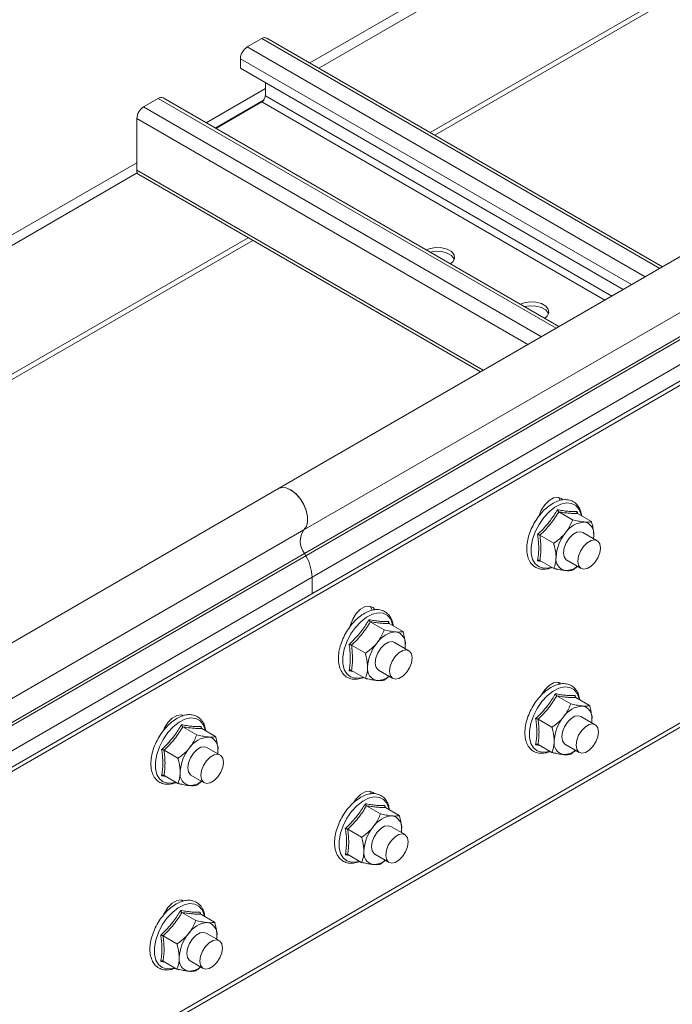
# Model space of a CAD drawing. Header units: millimetres. Extents: x -6 to 5206, y -8403 to -276.
# Tile 6 of 65: x 878 to 1000, y -7216 to -7032. Entities that reach past the tile are written whole.
import ezdxf

# ---------------------------------------------------------------- set-up
doc = ezdxf.new("R2010")
doc.units = ezdxf.units.MM

msp = doc.modelspace()

# ---------------------------------------------------------------- linework, layer by layer
at = {"color": 8, "linetype": 'Continuous', "lineweight": 15}
for p, q in [((932.07, -7039.85), (1071.1, -6959.59)), ((933.77, -7040.83), (1071.2, -6961.49)), ((920.34, -7036.87), (994.99, -7079.96)), ((923.1, -7035.28), (997.75, -7078.37)), ((919.07, -7039.08), (992.44, -7081.43)), ((912.63, -7051.08), (923.74, -7044.66)), ((923.74, -7046.05), (988.74, -7083.57)), ((903.65, -7046.5), (978.3, -7089.6)), ((914.32, -7052.06), (923.5, -7046.76)), ((923.1, -7047.15), (987.46, -7084.31)), ((900.9, -7048.1), (975.54, -7091.19)), ((899.62, -7050.3), (973, -7092.66)), ((792.16, -7120.62), (899.62, -7058.58)), ((793.01, -7122.09), (899.72, -7060.48)), ((899.62, -7059.97), (964.62, -7097.49))]:
    msp.add_line(p, q, dxfattribs=at)
at = {"color": 7, "linetype": 'Continuous', "lineweight": 15}
for p, q in [((954.7, -7052.91), (1092, -6973.65)), ((955.55, -7053.4), (1092.84, -6974.14)), ((923.1, -7035.28), (920.34, -7036.87)), ((998.27, -7078.07), (924, -7035.19)), ((919.07, -7039.08), (919.07, -7040.87)), ((1064.1, -7040.07), (926.22, -7119.67)), ((919.07, -7040.87), (990.89, -7082.33)), ((923.74, -7046.05), (923.74, -7043.57)), ((903.65, -7046.5), (900.9, -7048.1)), ((978.83, -7089.29), (904.55, -7046.42)), ((914.46, -7052.14), (923.1, -7047.15)), ((1068.85, -7047.81), (930.97, -7127.41)), ((899.62, -7050.3), (899.62, -7059.97)), ((1068.98, -7052.22), (931.09, -7131.82)), ((1069.22, -7052.65), (931.34, -7132.25)), ((1070.39, -7056.7), (932.5, -7136.3)), ((900, -7060.79), (964.1, -7097.8)), ((813.71, -7134.3), (920.52, -7072.64)), ((813.71, -7135.28), (921.37, -7073.13)), ((1026.2, -7085.27), (821.13, -7203.65)), ((1026.9, -7085.68), (821.84, -7204.06)), ((926.22, -7119.67), (539.43, -7342.95)), ((978.8, -7124.02), (981.4, -7125.52)), ((982.24, -7123.96), (982.29, -7124.29)), ((982.33, -7124.33), (984.94, -7125.84)), ((544.18, -7350.7), (930.97, -7127.41)), ((975.26, -7128.41), (977.87, -7129.92)), ((986.01, -7129.43), (983.32, -7127.88)), ((544.31, -7355.1), (931.09, -7131.82)), ((544.55, -7355.54), (931.34, -7132.25)), ((931.34, -7132.25), (931.09, -7131.82)), ((975.58, -7133.31), (974.82, -7133.2)), ((975.26, -7133.13), (977.87, -7134.63)), ((980.33, -7133.08), (983.01, -7134.63)), ((545.67, -7359.62), (932.5, -7136.3)), ((932.5, -7136.3), (932.5, -7139.35)), ((943.44, -7144.63), (946.05, -7146.13)), ((946.89, -7144.57), (946.93, -7144.91)), ((946.98, -7144.95), (949.58, -7146.45)), ((1030.44, -7146.92), (818.31, -7269.38)), ((817.79, -7270.52), (1029.92, -7148.06)), ((939.9, -7149.03), (942.51, -7150.53)), ((950.66, -7150.05), (947.97, -7148.49)), ((940.23, -7153.93), (939.46, -7153.81)), ((939.9, -7153.74), (942.51, -7155.25)), ((944.97, -7153.69), (947.66, -7155.24)), ((978.77, -7155.99), (978.97, -7156.31)), ((978.44, -7158.51), (981.05, -7160.02)), ((981.89, -7158.45), (981.93, -7158.79)), ((981.98, -7158.83), (984.58, -7160.33)), ((908.06, -7162.1), (908.17, -7162.26)), ((985.66, -7163.93), (982.97, -7162.38)), ((911.71, -7164.27), (911.75, -7164.6)), ((974.91, -7162.91), (977.51, -7164.42)), ((908.26, -7164.33), (910.87, -7165.83)), ((911.8, -7164.64), (914.4, -7166.15)), ((975.23, -7167.81), (974.46, -7167.7)), ((974.91, -7167.63), (977.51, -7169.13)), ((979.97, -7167.58), (982.66, -7169.13)), ((904.73, -7168.72), (907.33, -7170.23)), ((915.27, -7169.62), (912.79, -7168.19)), ((905.05, -7173.62), (904.28, -7173.51)), ((904.73, -7173.44), (907.33, -7174.94)), ((909.79, -7173.39), (912.27, -7174.82)), ((946.18, -7179.07), (946.23, -7179.4)), ((942.73, -7179.13), (945.34, -7180.63)), ((946.27, -7179.44), (948.87, -7180.95)), ((939.2, -7183.53), (941.8, -7185.03)), ((949.95, -7184.54), (947.26, -7182.99)), ((939.2, -7188.24), (941.8, -7189.75)), ((944.26, -7188.19), (946.95, -7189.74)), ((939.52, -7188.43), (938.75, -7188.31)), ((908.06, -7196.81), (908.17, -7196.97)), ((908.08, -7199.13), (910.69, -7200.63)), ((911.53, -7199.07), (911.58, -7199.41)), ((911.62, -7199.45), (914.23, -7200.95)), ((915.09, -7204.42), (912.61, -7203)), ((904.55, -7203.53), (907.15, -7205.03)), ((904.87, -7208.43), (904.1, -7208.31)), ((904.55, -7208.24), (907.15, -7209.75)), ((909.61, -7208.19), (912.09, -7209.62))]:
    msp.add_line(p, q, dxfattribs=at)
at = {"color": 7, "linetype": 'Continuous', "lineweight": 15, "flags": 128}
for points in [[(958.48, -7077.54), (958.96, -7077.11), (959.25, -7076.48), (959.15, -7075.83), (958.68, -7075.24), (957.88, -7074.78), (956.86, -7074.51), (955.73, -7074.45), (954.64, -7074.62), (953.89, -7074.9)], [(959.2, -7076.69), (959.15, -7076.57), (958.68, -7075.98), (957.88, -7075.52), (956.86, -7075.24), (955.73, -7075.18), (954.67, -7075.35)], [(976.15, -7087.75), (976.64, -7087.32), (976.93, -7086.69), (976.83, -7086.04), (976.36, -7085.45), (975.56, -7084.99), (974.53, -7084.71), (973.41, -7084.65), (972.32, -7084.82), (971.57, -7085.1)], [(976.88, -7086.89), (976.83, -7086.77), (976.36, -7086.18), (975.56, -7085.72), (974.53, -7085.45), (973.41, -7085.39), (972.35, -7085.55)], [(930.97, -7127.41), (931.44, -7126.79), (931.68, -7125.92), (931.67, -7124.87), (931.4, -7123.71), (930.91, -7122.55), (930.22, -7121.47), (929.39, -7120.56), (928.5, -7119.89), (927.6, -7119.52), (926.77, -7119.47), (926.22, -7119.67)], [(926.22, -7119.67), (926.83, -7119.47), (927.66, -7119.54), (928.55, -7119.93), (929.44, -7120.6), (930.25, -7121.52), (930.93, -7122.59), (931.42, -7123.75), (931.67, -7124.89), (931.68, -7125.93), (931.44, -7126.8), (930.97, -7127.41)], [(975.07, -7124.86), (975.08, -7124.82), (975.51, -7123.71), (976.17, -7122.7), (976.98, -7121.89), (977.84, -7121.39), (978.64, -7121.27), (979.3, -7121.53), (979.52, -7121.75)], [(978.77, -7121.28), (979.02, -7121.73), (979.07, -7121.87)], [(983.32, -7127.88), (982.89, -7127.74), (982.19, -7127.85), (981.46, -7128.28), (980.76, -7128.97), (980.2, -7129.84), (979.83, -7130.79), (979.7, -7131.7), (979.83, -7132.47), (980.2, -7132.99), (980.33, -7133.08)], [(985.36, -7128.44), (985.33, -7128.99), (985.33, -7129.04)], [(982.39, -7133.25), (982.52, -7132.34), (982.89, -7131.39), (983.45, -7130.52), (984.14, -7129.83), (984.88, -7129.4), (985.57, -7129.3), (986.14, -7129.52), (986.51, -7130.04), (986.63, -7130.81), (986.51, -7131.72), (986.14, -7132.67), (985.57, -7133.54), (984.88, -7134.23), (984.14, -7134.65), (983.45, -7134.76), (982.89, -7134.54), (982.52, -7134.02), (982.39, -7133.25)], [(939.66, -7145.49), (939.72, -7145.23), (940.15, -7144.12), (940.81, -7143.11), (941.62, -7142.3), (942.48, -7141.8), (943.29, -7141.68), (943.95, -7141.94), (944.29, -7142.35)], [(943.41, -7141.69), (943.67, -7142.14), (943.76, -7142.47)], [(947.97, -7148.49), (947.53, -7148.36), (946.84, -7148.47), (946.1, -7148.89), (945.41, -7149.58), (944.84, -7150.46), (944.48, -7151.41), (944.35, -7152.32), (944.48, -7153.08), (944.84, -7153.61), (944.97, -7153.69)], [(950.01, -7149.05), (949.97, -7149.6), (949.97, -7149.65)], [(947.04, -7153.87), (947.16, -7152.96), (947.53, -7152.01), (948.1, -7151.14), (948.79, -7150.44), (949.53, -7150.02), (950.22, -7149.91), (950.78, -7150.13), (951.15, -7150.66), (951.28, -7151.42), (951.15, -7152.33), (950.78, -7153.28), (950.22, -7154.15), (949.53, -7154.84), (948.79, -7155.27), (948.1, -7155.38), (947.53, -7155.16), (947.16, -7154.63), (947.04, -7153.87)], [(975.54, -7158.36), (976.17, -7157.4), (976.98, -7156.59), (977.84, -7156.1), (978.64, -7155.97), (979.16, -7156.13)], [(904.54, -7165.12), (904.8, -7164.53), (905.46, -7163.52), (906.27, -7162.71), (907.12, -7162.21), (907.93, -7162.09), (908.44, -7162.25)], [(982.97, -7162.38), (982.53, -7162.24), (981.84, -7162.35), (981.1, -7162.78), (980.41, -7163.47), (979.85, -7164.34), (979.48, -7165.29), (979.35, -7166.2), (979.48, -7166.97), (979.85, -7167.49), (979.97, -7167.58)], [(982.04, -7167.75), (982.17, -7166.84), (982.53, -7165.89), (983.1, -7165.02), (983.79, -7164.33), (984.53, -7163.9), (985.22, -7163.79), (985.78, -7164.02), (986.15, -7164.54), (986.28, -7165.3), (986.15, -7166.22), (985.78, -7167.17), (985.22, -7168.04), (984.53, -7168.73), (983.79, -7169.15), (983.1, -7169.26), (982.53, -7169.04), (982.17, -7168.52), (982.04, -7167.75)], [(985.01, -7162.94), (984.98, -7163.49), (984.97, -7163.53)], [(912.79, -7168.19), (912.35, -7168.05), (911.66, -7168.16), (910.92, -7168.59), (910.23, -7169.28), (909.67, -7170.15), (909.3, -7171.1), (909.17, -7172.01), (909.3, -7172.78), (909.67, -7173.3), (909.79, -7173.39)], [(911.64, -7173.44), (911.77, -7172.53), (912.14, -7171.58), (912.71, -7170.71), (913.4, -7170.02), (914.13, -7169.59), (914.83, -7169.48), (915.39, -7169.7), (915.76, -7170.23), (915.89, -7170.99), (915.76, -7171.9), (915.39, -7172.85), (914.83, -7173.73), (914.13, -7174.42), (913.4, -7174.84), (912.71, -7174.95), (912.14, -7174.73), (911.77, -7174.21), (911.64, -7173.44)], [(914.83, -7168.75), (914.8, -7169.3), (914.79, -7169.35)], [(940.31, -7178.55), (940.81, -7177.81), (941.62, -7177), (942.48, -7176.51), (943.29, -7176.38), (943.95, -7176.64), (944.13, -7176.82)], [(943.41, -7176.4), (943.67, -7176.84), (943.68, -7176.87)], [(947.26, -7182.99), (946.82, -7182.86), (946.13, -7182.97), (945.39, -7183.39), (944.7, -7184.08), (944.14, -7184.96), (943.77, -7185.9), (943.64, -7186.82), (943.77, -7187.58), (944.14, -7188.1), (944.26, -7188.19)], [(946.33, -7188.37), (946.46, -7187.46), (946.82, -7186.51), (947.39, -7185.63), (948.08, -7184.94), (948.82, -7184.52), (949.51, -7184.41), (950.07, -7184.63), (950.44, -7185.15), (950.57, -7185.92), (950.44, -7186.83), (950.07, -7187.78), (949.51, -7188.65), (948.82, -7189.34), (948.08, -7189.77), (947.39, -7189.88), (946.82, -7189.66), (946.46, -7189.13), (946.33, -7188.37)], [(949.3, -7183.55), (949.27, -7184.1), (949.26, -7184.15)], [(904.65, -7199.55), (904.8, -7199.24), (905.46, -7198.22), (906.27, -7197.41), (907.12, -7196.92), (907.93, -7196.79), (908.44, -7196.95)], [(912.61, -7203), (912.17, -7202.86), (911.48, -7202.97), (910.75, -7203.39), (910.05, -7204.08), (909.49, -7204.96), (909.12, -7205.91), (908.99, -7206.82), (909.12, -7207.58), (909.49, -7208.11), (909.61, -7208.19)], [(911.47, -7208.25), (911.6, -7207.34), (911.96, -7206.39), (912.53, -7205.51), (913.22, -7204.82), (913.96, -7204.4), (914.65, -7204.29), (915.21, -7204.51), (915.58, -7205.03), (915.71, -7205.8), (915.58, -7206.71), (915.21, -7207.66), (914.65, -7208.53), (913.96, -7209.22), (913.22, -7209.65), (912.53, -7209.76), (911.96, -7209.54), (911.6, -7209.01), (911.47, -7208.25)], [(914.65, -7203.55), (914.62, -7204.1), (914.61, -7204.15)]]:
    msp.add_lwpolyline(points, dxfattribs=at)
at = {"color": 8, "linetype": 'Continuous', "lineweight": 15, "flags": 128}
for points in [[(983.03, -7124.73), (982.99, -7124.54), (982.61, -7123.56), (982, -7122.84), (981.2, -7122.43), (980.24, -7122.35), (979.19, -7122.59), (978.08, -7123.15), (977, -7124), (975.98, -7125.09), (975.1, -7126.37), (974.39, -7127.75), (973.89, -7129.18), (973.64, -7130.57), (973.64, -7131.84), (973.89, -7132.94), (974.39, -7133.79), (975.1, -7134.36), (975.98, -7134.61), (977, -7134.53), (977.45, -7134.39)], [(947.67, -7145.35), (947.63, -7145.15), (947.26, -7144.17), (946.65, -7143.46), (945.85, -7143.05), (944.89, -7142.96), (943.83, -7143.21), (942.73, -7143.77), (941.64, -7144.62), (940.63, -7145.71), (939.74, -7146.98), (939.03, -7148.37), (938.54, -7149.79), (938.28, -7151.18), (938.28, -7152.46), (938.54, -7153.55), (939.03, -7154.41), (939.74, -7154.97), (940.63, -7155.22), (941.64, -7155.14), (942.1, -7155.01)], [(982.68, -7159.23), (982.64, -7159.04), (982.26, -7158.06), (981.65, -7157.34), (980.85, -7156.93), (979.89, -7156.85), (978.83, -7157.09), (977.73, -7157.65), (976.64, -7158.5), (975.63, -7159.59), (974.74, -7160.87), (974.03, -7162.25), (973.54, -7163.68), (973.28, -7165.07), (973.28, -7166.34), (973.54, -7167.44), (974.03, -7168.29), (974.74, -7168.86), (975.63, -7169.11), (976.64, -7169.03), (977.1, -7168.89)], [(912.5, -7165.04), (912.45, -7164.85), (912.08, -7163.87), (911.47, -7163.15), (910.67, -7162.74), (909.71, -7162.66), (908.65, -7162.9), (907.55, -7163.46), (906.46, -7164.31), (905.45, -7165.4), (904.56, -7166.68), (903.85, -7168.06), (903.36, -7169.49), (903.1, -7170.88), (903.1, -7172.15), (903.36, -7173.25), (903.85, -7174.1), (904.56, -7174.67), (905.45, -7174.92), (906.46, -7174.84), (906.92, -7174.7)], [(946.97, -7179.85), (946.93, -7179.65), (946.55, -7178.67), (945.94, -7177.96), (945.14, -7177.55), (944.18, -7177.46), (943.12, -7177.71), (942.02, -7178.27), (940.93, -7179.12), (939.92, -7180.21), (939.03, -7181.48), (938.32, -7182.87), (937.83, -7184.29), (937.57, -7185.68), (937.57, -7186.96), (937.83, -7188.05), (938.32, -7188.9), (939.03, -7189.47), (939.92, -7189.72), (940.93, -7189.64), (941.39, -7189.51)], [(912.32, -7199.85), (912.28, -7199.65), (911.9, -7198.67), (911.29, -7197.96), (910.49, -7197.55), (909.53, -7197.46), (908.48, -7197.71), (907.37, -7198.27), (906.29, -7199.12), (905.27, -7200.21), (904.39, -7201.48), (903.68, -7202.87), (903.18, -7204.3), (902.93, -7205.68), (902.93, -7206.96), (903.18, -7208.05), (903.68, -7208.91), (904.39, -7209.47), (905.27, -7209.72), (906.29, -7209.64), (906.74, -7209.51)]]:
    msp.add_lwpolyline(points, dxfattribs=at)
at = {"color": 7, "linetype": 'Continuous', "lineweight": 15}
for centre, radius, start, end in [((921.83, -7039.2), 2.77, 122.6055, 177.3945), ((923.63, -7036.02), 0.905, 65.6929, 125.6176), ((922.35, -7045.99), 1.38, 302.6055, 357.3945), ((904.18, -7047.24), 0.905, 65.6929, 125.6176), ((902.39, -7050.43), 2.77, 122.6055, 177.3945), ((900.48, -7060.08), 0.863, 172.7442, 235.9436), ((983.87, -7130.48), 4.56, 93.4295, 146.5651), ((983.19, -7128.08), 2.2, 350.7481, 79.4532), ((934.02, -7129.53), 3.72, 145.2373, 218.045), ((985.96, -7132.87), 7.67, 140.2279, 177.3607), ((923.92, -7136.58), 8.59, 1.8773, 30.2825), ((980.46, -7132.87), 2.2, 170.7481, 259.4532), ((980.07, -7131.46), 3.57, 269.8151, 309.1966), ((948.51, -7151.09), 4.56, 93.4295, 146.5651), ((947.83, -7148.7), 2.2, 350.7481, 79.4532), ((950.6, -7153.49), 7.67, 140.2279, 177.3607), ((945.1, -7153.49), 2.2, 170.7481, 259.4532), ((944.71, -7152.08), 3.57, 269.8151, 309.1966), ((983.51, -7164.98), 4.56, 93.4295, 146.5651), ((982.84, -7162.58), 2.2, 350.7481, 79.4532), ((985.6, -7167.37), 7.67, 140.2279, 177.3607), ((913.33, -7170.79), 4.56, 93.4295, 146.5651), ((912.66, -7168.39), 2.2, 350.7481, 79.4532), ((980.11, -7167.37), 2.2, 170.7481, 259.4532), ((915.42, -7173.18), 7.67, 140.2279, 177.3607), ((979.72, -7165.96), 3.57, 269.8151, 309.1966), ((909.93, -7173.18), 2.2, 170.7481, 259.4532), ((909.53, -7171.77), 3.57, 269.8151, 309.1966), ((947.8, -7185.59), 4.56, 93.4295, 146.5651), ((947.13, -7183.2), 2.2, 350.7481, 79.4532), ((949.89, -7187.99), 7.67, 140.2279, 177.3607), ((944.4, -7187.99), 2.2, 170.7481, 259.4532), ((944.01, -7186.58), 3.57, 269.8151, 309.1966), ((913.16, -7205.59), 4.56, 93.4295, 146.5651), ((912.48, -7203.2), 2.2, 350.7481, 79.4532), ((915.25, -7207.99), 7.67, 140.2279, 177.3607), ((909.75, -7207.99), 2.2, 170.7481, 259.4532), ((909.36, -7206.58), 3.57, 269.8151, 309.1966)]:
    msp.add_arc(centre, radius, start, end, dxfattribs=at)
for points, knots in [([(983.1, -7124.78), (983.04, -7124.44), (982.92, -7123.72), (982.42, -7122.84), (981.71, -7122.15), (980.82, -7121.77), (979.85, -7121.69), (978.81, -7121.89), (977.74, -7122.37), (976.66, -7123.12), (975.64, -7124.09), (974.72, -7125.25), (973.94, -7126.55), (973.34, -7127.91), (972.94, -7129.3), (972.76, -7130.64), (972.83, -7131.89), (973.14, -7132.99), (973.69, -7133.87), (974.46, -7134.49), (975.37, -7134.8), (976.36, -7134.79), (977.09, -7134.66), (977.48, -7134.46), (977.53, -7134.44)], [0, 0, 0, 0, 0.042033, 0.091035, 0.138542, 0.184233, 0.229383, 0.275434, 0.32303, 0.371524, 0.420144, 0.468658, 0.517105, 0.565579, 0.614161, 0.662962, 0.712074, 0.761415, 0.810174, 0.857204, 0.902639, 0.947858, 0.994281, 1, 1, 1, 1]), ([(974.82, -7128.24), (974.9, -7128.16), (975.08, -7128), (975.6, -7127.51), (976.35, -7126.74), (977.2, -7125.69), (977.93, -7124.65), (978.33, -7123.97), (978.53, -7123.62)], [0, 0, 0, 0, 0.058987, 0.117991, 0.354136, 0.592328, 0.795596, 1, 1, 1, 1]), ([(978.53, -7123.62), (978.7, -7123.66), (979.22, -7123.75), (980.05, -7123.88), (981.17, -7123.99), (981.83, -7123.97), (982.24, -7123.96)], [0, 0, 0, 0, 0.1180186, 0.3542262, 0.5924822, 1, 1, 1, 1]), ([(978.53, -7123.62), (978.53, -7123.62), (978.54, -7123.67), (978.57, -7123.75), (978.63, -7123.86), (978.71, -7123.96), (978.77, -7124), (978.8, -7124.02)], [0, 0, 0, 0, 0.007914, 0.267535, 0.528603, 0.763816, 1, 1, 1, 1]), ([(978.8, -7124.02), (978.56, -7124.4), (978.09, -7125.18), (977.25, -7126.31), (976.31, -7127.39), (975.61, -7128.07), (975.26, -7128.41)], [0, 0, 0, 0, 0.245251, 0.49213, 0.745021, 1, 1, 1, 1]), ([(982.33, -7124.33), (982.09, -7124.34), (981.62, -7124.34), (980.79, -7124.29), (979.85, -7124.19), (979.15, -7124.07), (978.8, -7124.02)], [0, 0, 0, 0, 0.245251, 0.49213, 0.745021, 1, 1, 1, 1]), ([(980.06, -7127.96), (980.28, -7127.66), (980.74, -7127.04), (981.1, -7126.28), (981.31, -7125.77), (981.37, -7125.6), (981.4, -7125.52)], [0, 0, 0, 0, 0.395463, 0.801961, 0.900945, 1, 1, 1, 1]), ([(981.4, -7125.52), (981.58, -7125.56), (981.94, -7125.65), (982.46, -7125.75), (982.95, -7125.84), (983.29, -7125.89), (983.5, -7125.91), (983.56, -7125.92), (983.59, -7125.92)], [0, 0, 0, 0, 0.220956, 0.442828, 0.66864, 0.896415, 0.948193, 1, 1, 1, 1]), ([(982.33, -7124.33), (982.31, -7124.31), (982.25, -7124.27), (982.22, -7124.18), (982.21, -7124.07), (982.23, -7124), (982.24, -7123.96), (982.24, -7123.96)], [0, 0, 0, 0, 0.236184, 0.471397, 0.732465, 0.992086, 1, 1, 1, 1]), ([(983.59, -7125.92), (983.71, -7125.93), (983.94, -7125.95), (984.24, -7125.95), (984.51, -7125.93), (984.7, -7125.9), (984.84, -7125.86), (984.9, -7125.84), (984.94, -7125.84)], [0, 0, 0, 0, 0.197022, 0.395591, 0.598294, 0.802087, 0.901008, 1, 1, 1, 1]), ([(985.36, -7128.44), (985.36, -7128.32), (985.35, -7127.87), (985.24, -7127.03), (985.06, -7126.27), (984.94, -7125.87), (984.94, -7125.84)], [0, 0, 0, 0, 0.148154, 0.552, 0.965648, 1, 1, 1, 1]), ([(974.82, -7133.2), (974.83, -7133.11), (974.86, -7132.93), (974.95, -7132.4), (975.04, -7131.56), (975.05, -7130.44), (974.97, -7129.33), (974.87, -7128.61), (974.82, -7128.24)], [0, 0, 0, 0, 0.058987, 0.117991, 0.354136, 0.592328, 0.795596, 1, 1, 1, 1]), ([(974.82, -7128.24), (974.82, -7128.24), (974.85, -7128.25), (974.93, -7128.27), (975.05, -7128.32), (975.17, -7128.36), (975.23, -7128.4), (975.26, -7128.41)], [0, 0, 0, 0, 0.007914, 0.267535, 0.528603, 0.763816, 1, 1, 1, 1]), ([(975.26, -7128.41), (975.31, -7128.83), (975.41, -7129.65), (975.46, -7130.86), (975.42, -7132.03), (975.31, -7132.76), (975.26, -7133.13)], [0, 0, 0, 0, 0.245251, 0.49213, 0.745021, 1, 1, 1, 1]), ([(977.87, -7129.92), (978.04, -7129.79), (978.4, -7129.54), (978.92, -7129.13), (979.41, -7128.68), (979.75, -7128.32), (979.96, -7128.08), (980.03, -7128), (980.06, -7127.96)], [0, 0, 0, 0, 0.220956, 0.442828, 0.66864, 0.896415, 0.948193, 1, 1, 1, 1]), ([(985.33, -7129.04), (985.33, -7128.98), (985.36, -7128.79), (985.36, -7128.59), (985.36, -7128.44)], [0, 0, 0, 0, 0.2697004, 1, 1, 1, 1]), ([(978.29, -7132.52), (978.29, -7132.4), (978.27, -7131.61), (978.09, -7130.71), (977.87, -7129.95), (977.87, -7129.92)], [0, 0, 0, 0, 0.148486, 0.965571, 1, 1, 1, 1]), ([(977.87, -7134.63), (977.9, -7134.55), (977.96, -7134.39), (978.1, -7133.99), (978.25, -7133.39), (978.28, -7132.81), (978.29, -7132.52)], [0, 0, 0, 0, 0.131287, 0.262739, 0.627508, 1, 1, 1, 1]), ([(974.82, -7133.2), (974.82, -7133.2), (974.85, -7133.17), (974.93, -7133.13), (975.05, -7133.09), (975.17, -7133.09), (975.23, -7133.11), (975.26, -7133.13)], [0, 0, 0, 0, 0.007914, 0.267535, 0.528603, 0.763816, 1, 1, 1, 1]), ([(980.06, -7135.03), (979.8, -7135), (979.29, -7134.94), (978.59, -7134.8), (978.11, -7134.69), (977.95, -7134.65), (977.87, -7134.63)], [0, 0, 0, 0, 0.395463, 0.801961, 0.900945, 1, 1, 1, 1]), ([(982.33, -7134.23), (982.18, -7134.36), (981.89, -7134.62), (981.56, -7134.84), (981.4, -7134.95)], [0, 0, 0, 0, 0.500047, 1, 1, 1, 1]), ([(981.4, -7134.95), (981.25, -7134.98), (980.95, -7135.06), (980.45, -7135.07), (980.12, -7135.04), (980.06, -7135.03)], [0, 0, 0, 0, 0.442922, 0.896343, 1, 1, 1, 1]), ([(947.74, -7145.39), (947.69, -7145.06), (947.56, -7144.34), (947.07, -7143.45), (946.35, -7142.77), (945.47, -7142.39), (944.49, -7142.3), (943.46, -7142.51), (942.38, -7142.98), (941.3, -7143.73), (940.28, -7144.71), (939.36, -7145.87), (938.59, -7147.16), (937.98, -7148.53), (937.58, -7149.91), (937.41, -7151.25), (937.47, -7152.5), (937.78, -7153.6), (938.34, -7154.49), (939.1, -7155.1), (940.01, -7155.42), (941, -7155.41), (941.74, -7155.27), (942.13, -7155.07), (942.17, -7155.05)], [0, 0, 0, 0, 0.042033, 0.091035, 0.138542, 0.184233, 0.229383, 0.275434, 0.32303, 0.371524, 0.420144, 0.468658, 0.517105, 0.565579, 0.614161, 0.662962, 0.712074, 0.761415, 0.810174, 0.857204, 0.902639, 0.947858, 0.994281, 1, 1, 1, 1]), ([(939.46, -7148.86), (939.55, -7148.78), (939.72, -7148.62), (940.24, -7148.12), (940.99, -7147.35), (941.85, -7146.31), (942.57, -7145.26), (942.97, -7144.58), (943.17, -7144.24)], [0, 0, 0, 0, 0.0589874, 0.1179912, 0.3541356, 0.5923278, 0.7955961, 1, 1, 1, 1]), ([(943.44, -7144.63), (943.2, -7145.02), (942.73, -7145.79), (941.9, -7146.92), (940.96, -7148.01), (940.26, -7148.69), (939.9, -7149.03)], [0, 0, 0, 0, 0.245251, 0.49213, 0.745021, 1, 1, 1, 1]), ([(943.17, -7144.24), (943.35, -7144.27), (943.87, -7144.36), (944.69, -7144.49), (945.81, -7144.6), (946.47, -7144.58), (946.89, -7144.57)], [0, 0, 0, 0, 0.1180186, 0.3542262, 0.5924822, 1, 1, 1, 1]), ([(943.17, -7144.24), (943.18, -7144.24), (943.19, -7144.28), (943.22, -7144.36), (943.28, -7144.47), (943.36, -7144.57), (943.41, -7144.61), (943.44, -7144.63)], [0, 0, 0, 0, 0.007914, 0.267535, 0.528603, 0.763816, 1, 1, 1, 1]), ([(946.98, -7144.95), (946.74, -7144.95), (946.27, -7144.96), (945.43, -7144.91), (944.49, -7144.8), (943.79, -7144.69), (943.44, -7144.63)], [0, 0, 0, 0, 0.245251, 0.49213, 0.745021, 1, 1, 1, 1]), ([(946.98, -7144.95), (946.95, -7144.93), (946.9, -7144.89), (946.86, -7144.79), (946.86, -7144.69), (946.87, -7144.61), (946.89, -7144.57), (946.89, -7144.57)], [0, 0, 0, 0, 0.236184, 0.471397, 0.732465, 0.992086, 1, 1, 1, 1]), ([(944.7, -7148.58), (944.93, -7148.27), (945.38, -7147.65), (945.74, -7146.89), (945.95, -7146.39), (946.01, -7146.22), (946.05, -7146.13)], [0, 0, 0, 0, 0.3954634, 0.8019609, 0.9009447, 1, 1, 1, 1]), ([(946.05, -7146.13), (946.22, -7146.18), (946.58, -7146.26), (947.1, -7146.37), (947.59, -7146.46), (947.93, -7146.51), (948.14, -7146.53), (948.21, -7146.53), (948.24, -7146.54)], [0, 0, 0, 0, 0.220956, 0.442828, 0.66864, 0.896415, 0.948193, 1, 1, 1, 1]), ([(948.24, -7146.54), (948.35, -7146.55), (948.59, -7146.56), (948.89, -7146.56), (949.15, -7146.54), (949.35, -7146.51), (949.49, -7146.48), (949.55, -7146.46), (949.58, -7146.45)], [0, 0, 0, 0, 0.1970218, 0.395591, 0.5982942, 0.8020874, 0.901008, 1, 1, 1, 1]), ([(950.01, -7149.05), (950, -7148.93), (949.99, -7148.48), (949.88, -7147.64), (949.7, -7146.88), (949.59, -7146.48), (949.58, -7146.45)], [0, 0, 0, 0, 0.148154, 0.552, 0.965648, 1, 1, 1, 1]), ([(939.46, -7153.81), (939.48, -7153.72), (939.51, -7153.55), (939.59, -7153.01), (939.68, -7152.18), (939.69, -7151.05), (939.61, -7149.94), (939.51, -7149.22), (939.46, -7148.86)], [0, 0, 0, 0, 0.058987, 0.117991, 0.354136, 0.592328, 0.795596, 1, 1, 1, 1]), ([(939.46, -7148.86), (939.46, -7148.86), (939.5, -7148.87), (939.58, -7148.89), (939.7, -7148.93), (939.81, -7148.98), (939.87, -7149.01), (939.9, -7149.03)], [0, 0, 0, 0, 0.007914, 0.267535, 0.528603, 0.763816, 1, 1, 1, 1]), ([(939.9, -7149.03), (939.96, -7149.44), (940.06, -7150.27), (940.11, -7151.47), (940.06, -7152.64), (939.96, -7153.37), (939.9, -7153.74)], [0, 0, 0, 0, 0.245251, 0.49213, 0.745021, 1, 1, 1, 1]), ([(942.51, -7150.53), (942.69, -7150.41), (943.05, -7150.16), (943.56, -7149.74), (944.06, -7149.3), (944.4, -7148.94), (944.61, -7148.69), (944.67, -7148.62), (944.7, -7148.58)], [0, 0, 0, 0, 0.220956, 0.442828, 0.66864, 0.896415, 0.948193, 1, 1, 1, 1]), ([(949.97, -7149.65), (949.98, -7149.6), (950, -7149.41), (950, -7149.2), (950.01, -7149.05)], [0, 0, 0, 0, 0.2697, 1, 1, 1, 1]), ([(942.93, -7153.13), (942.93, -7153.01), (942.92, -7152.23), (942.73, -7151.33), (942.52, -7150.56), (942.51, -7150.53)], [0, 0, 0, 0, 0.148486, 0.965571, 1, 1, 1, 1]), ([(942.51, -7155.25), (942.54, -7155.17), (942.61, -7155), (942.74, -7154.6), (942.9, -7154.01), (942.92, -7153.43), (942.93, -7153.13)], [0, 0, 0, 0, 0.131287, 0.262739, 0.627508, 1, 1, 1, 1]), ([(939.46, -7153.81), (939.46, -7153.81), (939.5, -7153.79), (939.58, -7153.74), (939.7, -7153.71), (939.81, -7153.7), (939.87, -7153.73), (939.9, -7153.74)], [0, 0, 0, 0, 0.007914, 0.267535, 0.528603, 0.763816, 1, 1, 1, 1]), ([(946.97, -7154.85), (946.83, -7154.98), (946.53, -7155.23), (946.21, -7155.45), (946.05, -7155.56)], [0, 0, 0, 0, 0.500047, 1, 1, 1, 1]), ([(944.7, -7155.65), (944.45, -7155.62), (943.93, -7155.56), (943.23, -7155.41), (942.75, -7155.3), (942.59, -7155.27), (942.51, -7155.25)], [0, 0, 0, 0, 0.395463, 0.801961, 0.900945, 1, 1, 1, 1]), ([(946.05, -7155.56), (945.9, -7155.6), (945.59, -7155.67), (945.09, -7155.68), (944.76, -7155.65), (944.7, -7155.65)], [0, 0, 0, 0, 0.442922, 0.896343, 1, 1, 1, 1]), ([(982.75, -7159.27), (982.69, -7158.94), (982.56, -7158.22), (982.07, -7157.34), (981.35, -7156.65), (980.47, -7156.27), (979.49, -7156.19), (978.46, -7156.39), (977.38, -7156.87), (976.31, -7157.61), (975.28, -7158.59), (974.36, -7159.75), (973.59, -7161.05), (972.99, -7162.41), (972.59, -7163.79), (972.41, -7165.14), (972.47, -7166.39), (972.78, -7167.49), (973.34, -7168.37), (974.11, -7168.99), (975.02, -7169.3), (976.01, -7169.29), (976.74, -7169.16), (977.13, -7168.96), (977.17, -7168.94)], [0, 0, 0, 0, 0.0420327, 0.0910352, 0.138542, 0.1842331, 0.2293833, 0.2754344, 0.3230301, 0.371524, 0.4201437, 0.468658, 0.517105, 0.5655794, 0.6141613, 0.6629619, 0.7120743, 0.7614154, 0.810174, 0.8572044, 0.9026387, 0.9478577, 0.9942814, 1, 1, 1, 1]), ([(974.46, -7162.74), (974.55, -7162.66), (974.73, -7162.5), (975.24, -7162.01), (975.99, -7161.24), (976.85, -7160.19), (977.58, -7159.15), (977.98, -7158.46), (978.18, -7158.12)], [0, 0, 0, 0, 0.058987, 0.117991, 0.354136, 0.592328, 0.795596, 1, 1, 1, 1]), ([(978.44, -7158.51), (978.21, -7158.9), (977.73, -7159.68), (976.9, -7160.8), (975.96, -7161.89), (975.26, -7162.57), (974.91, -7162.91)], [0, 0, 0, 0, 0.245251, 0.49213, 0.745021, 1, 1, 1, 1]), ([(978.18, -7158.12), (978.35, -7158.15), (978.87, -7158.25), (979.69, -7158.38), (980.82, -7158.49), (981.48, -7158.47), (981.89, -7158.45)], [0, 0, 0, 0, 0.1180186, 0.3542262, 0.5924822, 1, 1, 1, 1]), ([(978.18, -7158.12), (978.18, -7158.12), (978.19, -7158.16), (978.22, -7158.25), (978.28, -7158.36), (978.36, -7158.45), (978.41, -7158.49), (978.44, -7158.51)], [0, 0, 0, 0, 0.007914, 0.267535, 0.528603, 0.763816, 1, 1, 1, 1]), ([(981.98, -7158.83), (981.74, -7158.83), (981.27, -7158.84), (980.43, -7158.79), (979.49, -7158.69), (978.79, -7158.57), (978.44, -7158.51)], [0, 0, 0, 0, 0.245251, 0.49213, 0.745021, 1, 1, 1, 1]), ([(981.98, -7158.83), (981.95, -7158.81), (981.9, -7158.77), (981.86, -7158.68), (981.86, -7158.57), (981.88, -7158.49), (981.89, -7158.46), (981.89, -7158.45)], [0, 0, 0, 0, 0.236184, 0.471397, 0.732465, 0.992086, 1, 1, 1, 1]), ([(979.7, -7162.46), (979.93, -7162.16), (980.38, -7161.53), (980.74, -7160.78), (980.95, -7160.27), (981.02, -7160.1), (981.05, -7160.02)], [0, 0, 0, 0, 0.395463, 0.801961, 0.900945, 1, 1, 1, 1]), ([(981.05, -7160.02), (981.23, -7160.06), (981.59, -7160.14), (982.1, -7160.25), (982.6, -7160.34), (982.94, -7160.39), (983.14, -7160.41), (983.21, -7160.42), (983.24, -7160.42)], [0, 0, 0, 0, 0.220956, 0.442828, 0.66864, 0.896415, 0.948193, 1, 1, 1, 1]), ([(983.24, -7160.42), (983.35, -7160.43), (983.59, -7160.45), (983.89, -7160.45), (984.16, -7160.43), (984.35, -7160.39), (984.49, -7160.36), (984.55, -7160.34), (984.58, -7160.33)], [0, 0, 0, 0, 0.1970218, 0.395591, 0.5982942, 0.8020874, 0.901008, 1, 1, 1, 1]), ([(985.01, -7162.94), (985, -7162.82), (985, -7162.37), (984.88, -7161.53), (984.7, -7160.77), (984.59, -7160.37), (984.58, -7160.33)], [0, 0, 0, 0, 0.148154, 0.552, 0.965648, 1, 1, 1, 1]), ([(912.57, -7165.09), (912.51, -7164.75), (912.38, -7164.03), (911.89, -7163.15), (911.17, -7162.46), (910.29, -7162.08), (909.31, -7162), (908.28, -7162.2), (907.2, -7162.68), (906.13, -7163.43), (905.1, -7164.4), (904.18, -7165.56), (903.41, -7166.86), (902.8, -7168.22), (902.41, -7169.61), (902.23, -7170.95), (902.29, -7172.2), (902.6, -7173.3), (903.16, -7174.19), (903.93, -7174.8), (904.84, -7175.11), (905.83, -7175.1), (906.56, -7174.97), (906.95, -7174.77), (906.99, -7174.75)], [0, 0, 0, 0, 0.042033, 0.091035, 0.138542, 0.184233, 0.229383, 0.275434, 0.32303, 0.371524, 0.420144, 0.468658, 0.517105, 0.565579, 0.614161, 0.662962, 0.712074, 0.761415, 0.810174, 0.857204, 0.902639, 0.947858, 0.994281, 1, 1, 1, 1]), ([(904.28, -7168.55), (904.37, -7168.47), (904.54, -7168.31), (905.06, -7167.82), (905.81, -7167.05), (906.67, -7166), (907.39, -7164.96), (907.8, -7164.28), (908, -7163.93)], [0, 0, 0, 0, 0.0589874, 0.1179912, 0.3541356, 0.5923278, 0.7955961, 1, 1, 1, 1]), ([(908, -7163.93), (908.17, -7163.97), (908.69, -7164.06), (909.51, -7164.19), (910.64, -7164.3), (911.3, -7164.28), (911.71, -7164.27)], [0, 0, 0, 0, 0.1180186, 0.3542262, 0.5924822, 1, 1, 1, 1]), ([(908, -7163.93), (908, -7163.93), (908.01, -7163.98), (908.04, -7164.06), (908.1, -7164.17), (908.18, -7164.27), (908.23, -7164.31), (908.26, -7164.33)], [0, 0, 0, 0, 0.007914, 0.267535, 0.528603, 0.763816, 1, 1, 1, 1]), ([(911.8, -7164.64), (911.77, -7164.62), (911.72, -7164.58), (911.68, -7164.49), (911.68, -7164.38), (911.7, -7164.31), (911.71, -7164.27), (911.71, -7164.27)], [0, 0, 0, 0, 0.236184, 0.471397, 0.732465, 0.992086, 1, 1, 1, 1]), ([(974.46, -7167.7), (974.48, -7167.61), (974.51, -7167.43), (974.59, -7166.89), (974.68, -7166.06), (974.7, -7164.94), (974.62, -7163.83), (974.51, -7163.11), (974.46, -7162.74)], [0, 0, 0, 0, 0.058987, 0.117991, 0.354136, 0.592328, 0.795596, 1, 1, 1, 1]), ([(974.46, -7162.74), (974.46, -7162.74), (974.5, -7162.75), (974.58, -7162.77), (974.7, -7162.82), (974.81, -7162.86), (974.88, -7162.9), (974.91, -7162.91)], [0, 0, 0, 0, 0.007914, 0.267535, 0.528603, 0.763816, 1, 1, 1, 1]), ([(974.91, -7162.91), (974.96, -7163.33), (975.06, -7164.15), (975.11, -7165.36), (975.06, -7166.53), (974.96, -7167.26), (974.91, -7167.63)], [0, 0, 0, 0, 0.245251, 0.49213, 0.745021, 1, 1, 1, 1]), ([(977.51, -7164.42), (977.69, -7164.29), (978.05, -7164.04), (978.57, -7163.63), (979.06, -7163.18), (979.4, -7162.82), (979.61, -7162.58), (979.67, -7162.5), (979.7, -7162.46)], [0, 0, 0, 0, 0.220956, 0.442828, 0.66864, 0.896415, 0.948193, 1, 1, 1, 1]), ([(984.97, -7163.53), (984.98, -7163.48), (985, -7163.29), (985.01, -7163.09), (985.01, -7162.94)], [0, 0, 0, 0, 0.2697, 1, 1, 1, 1]), ([(908.26, -7164.33), (908.03, -7164.71), (907.55, -7165.49), (906.72, -7166.62), (905.78, -7167.7), (905.08, -7168.38), (904.73, -7168.72)], [0, 0, 0, 0, 0.245251, 0.49213, 0.745021, 1, 1, 1, 1]), ([(911.8, -7164.64), (911.56, -7164.65), (911.09, -7164.65), (910.25, -7164.6), (909.31, -7164.5), (908.61, -7164.38), (908.26, -7164.33)], [0, 0, 0, 0, 0.245251, 0.49213, 0.745021, 1, 1, 1, 1]), ([(909.52, -7168.27), (909.75, -7167.97), (910.2, -7167.35), (910.56, -7166.59), (910.77, -7166.08), (910.84, -7165.91), (910.87, -7165.83)], [0, 0, 0, 0, 0.3954634, 0.8019609, 0.9009447, 1, 1, 1, 1]), ([(910.87, -7165.83), (911.05, -7165.87), (911.4, -7165.96), (911.92, -7166.06), (912.42, -7166.15), (912.76, -7166.2), (912.96, -7166.22), (913.03, -7166.23), (913.06, -7166.23)], [0, 0, 0, 0, 0.220956, 0.442828, 0.66864, 0.896415, 0.948193, 1, 1, 1, 1]), ([(913.06, -7166.23), (913.17, -7166.24), (913.41, -7166.26), (913.71, -7166.26), (913.98, -7166.24), (914.17, -7166.21), (914.31, -7166.17), (914.37, -7166.15), (914.4, -7166.15)], [0, 0, 0, 0, 0.1970218, 0.395591, 0.5982942, 0.8020874, 0.901008, 1, 1, 1, 1]), ([(914.83, -7168.75), (914.82, -7168.63), (914.82, -7168.18), (914.7, -7167.34), (914.52, -7166.58), (914.41, -7166.18), (914.4, -7166.15)], [0, 0, 0, 0, 0.148154, 0.552, 0.965648, 1, 1, 1, 1]), ([(977.94, -7167.02), (977.93, -7166.9), (977.92, -7166.11), (977.73, -7165.21), (977.52, -7164.45), (977.51, -7164.42)], [0, 0, 0, 0, 0.1484857, 0.9655712, 1, 1, 1, 1]), ([(974.46, -7167.7), (974.46, -7167.7), (974.5, -7167.67), (974.58, -7167.63), (974.7, -7167.59), (974.81, -7167.59), (974.88, -7167.61), (974.91, -7167.63)], [0, 0, 0, 0, 0.007914, 0.267535, 0.528603, 0.763816, 1, 1, 1, 1]), ([(977.51, -7169.13), (977.54, -7169.05), (977.61, -7168.89), (977.74, -7168.49), (977.9, -7167.89), (977.92, -7167.31), (977.94, -7167.02)], [0, 0, 0, 0, 0.131287, 0.262739, 0.627508, 1, 1, 1, 1]), ([(904.28, -7173.51), (904.3, -7173.42), (904.33, -7173.24), (904.41, -7172.71), (904.5, -7171.87), (904.52, -7170.75), (904.44, -7169.64), (904.33, -7168.92), (904.28, -7168.55)], [0, 0, 0, 0, 0.058987, 0.117991, 0.354136, 0.592328, 0.795596, 1, 1, 1, 1]), ([(904.28, -7168.55), (904.28, -7168.55), (904.32, -7168.56), (904.4, -7168.59), (904.52, -7168.63), (904.63, -7168.67), (904.7, -7168.71), (904.73, -7168.72)], [0, 0, 0, 0, 0.007914, 0.267535, 0.528603, 0.763816, 1, 1, 1, 1]), ([(904.73, -7168.72), (904.78, -7169.14), (904.88, -7169.96), (904.93, -7171.17), (904.88, -7172.34), (904.78, -7173.07), (904.73, -7173.44)], [0, 0, 0, 0, 0.245251, 0.49213, 0.745021, 1, 1, 1, 1]), ([(907.33, -7170.23), (907.51, -7170.1), (907.87, -7169.85), (908.39, -7169.44), (908.88, -7168.99), (909.22, -7168.63), (909.43, -7168.39), (909.49, -7168.31), (909.52, -7168.27)], [0, 0, 0, 0, 0.220956, 0.442828, 0.66864, 0.896415, 0.948193, 1, 1, 1, 1]), ([(914.79, -7169.35), (914.8, -7169.29), (914.82, -7169.1), (914.82, -7168.9), (914.83, -7168.75)], [0, 0, 0, 0, 0.2697, 1, 1, 1, 1]), ([(979.7, -7169.53), (979.45, -7169.5), (978.93, -7169.44), (978.24, -7169.3), (977.75, -7169.19), (977.59, -7169.15), (977.51, -7169.13)], [0, 0, 0, 0, 0.395463, 0.801961, 0.900945, 1, 1, 1, 1]), ([(981.05, -7169.45), (980.9, -7169.48), (980.59, -7169.56), (980.1, -7169.57), (979.77, -7169.54), (979.7, -7169.53)], [0, 0, 0, 0, 0.442922, 0.896343, 1, 1, 1, 1]), ([(981.98, -7168.73), (981.83, -7168.86), (981.53, -7169.12), (981.21, -7169.34), (981.05, -7169.45)], [0, 0, 0, 0, 0.500047, 1, 1, 1, 1]), ([(907.76, -7172.83), (907.75, -7172.71), (907.74, -7171.92), (907.55, -7171.02), (907.34, -7170.26), (907.33, -7170.23)], [0, 0, 0, 0, 0.148486, 0.965571, 1, 1, 1, 1]), ([(904.28, -7173.51), (904.28, -7173.51), (904.32, -7173.48), (904.4, -7173.44), (904.52, -7173.4), (904.63, -7173.4), (904.7, -7173.43), (904.73, -7173.44)], [0, 0, 0, 0, 0.007914, 0.267535, 0.528603, 0.763816, 1, 1, 1, 1]), ([(907.33, -7174.94), (907.36, -7174.86), (907.43, -7174.7), (907.56, -7174.3), (907.72, -7173.7), (907.74, -7173.12), (907.76, -7172.83)], [0, 0, 0, 0, 0.131287, 0.262739, 0.627508, 1, 1, 1, 1]), ([(909.52, -7175.34), (909.27, -7175.32), (908.75, -7175.25), (908.06, -7175.11), (907.57, -7175), (907.41, -7174.96), (907.33, -7174.94)], [0, 0, 0, 0, 0.395463, 0.801961, 0.900945, 1, 1, 1, 1]), ([(910.87, -7175.26), (910.72, -7175.29), (910.41, -7175.37), (909.92, -7175.38), (909.58, -7175.35), (909.52, -7175.34)], [0, 0, 0, 0, 0.442922, 0.896343, 1, 1, 1, 1]), ([(911.8, -7174.54), (911.65, -7174.67), (911.35, -7174.93), (911.03, -7175.15), (910.87, -7175.26)], [0, 0, 0, 0, 0.500047, 1, 1, 1, 1]), ([(947.04, -7179.89), (946.98, -7179.56), (946.85, -7178.84), (946.36, -7177.95), (945.64, -7177.26), (944.76, -7176.88), (943.79, -7176.8), (942.75, -7177), (941.67, -7177.48), (940.6, -7178.23), (939.58, -7179.21), (938.66, -7180.37), (937.88, -7181.66), (937.28, -7183.03), (936.88, -7184.41), (936.7, -7185.75), (936.76, -7187), (937.07, -7188.1), (937.63, -7188.99), (938.4, -7189.6), (939.31, -7189.91), (940.3, -7189.91), (941.03, -7189.77), (941.42, -7189.57), (941.46, -7189.55)], [0, 0, 0, 0, 0.0420327, 0.0910352, 0.138542, 0.1842331, 0.2293833, 0.2754344, 0.3230301, 0.371524, 0.4201437, 0.468658, 0.517105, 0.5655794, 0.6141613, 0.6629619, 0.7120743, 0.7614154, 0.810174, 0.8572044, 0.9026387, 0.9478577, 0.9942814, 1, 1, 1, 1]), ([(938.75, -7183.36), (938.84, -7183.28), (939.02, -7183.12), (939.53, -7182.62), (940.28, -7181.85), (941.14, -7180.81), (941.87, -7179.76), (942.27, -7179.08), (942.47, -7178.74)], [0, 0, 0, 0, 0.058987, 0.117991, 0.354136, 0.592328, 0.795596, 1, 1, 1, 1]), ([(942.47, -7178.74), (942.64, -7178.77), (943.16, -7178.86), (943.99, -7178.99), (945.11, -7179.1), (945.77, -7179.08), (946.18, -7179.07)], [0, 0, 0, 0, 0.1180186, 0.3542262, 0.5924822, 1, 1, 1, 1]), ([(942.47, -7178.74), (942.47, -7178.74), (942.48, -7178.78), (942.51, -7178.86), (942.57, -7178.97), (942.65, -7179.07), (942.7, -7179.11), (942.73, -7179.13)], [0, 0, 0, 0, 0.007914, 0.267535, 0.528603, 0.763816, 1, 1, 1, 1]), ([(946.27, -7179.44), (946.24, -7179.43), (946.19, -7179.39), (946.15, -7179.29), (946.15, -7179.19), (946.17, -7179.11), (946.18, -7179.07), (946.18, -7179.07)], [0, 0, 0, 0, 0.236184, 0.471397, 0.732465, 0.992086, 1, 1, 1, 1]), ([(942.73, -7179.13), (942.5, -7179.52), (942.02, -7180.29), (941.19, -7181.42), (940.25, -7182.51), (939.55, -7183.19), (939.2, -7183.53)], [0, 0, 0, 0, 0.245251, 0.49213, 0.745021, 1, 1, 1, 1]), ([(946.27, -7179.44), (946.03, -7179.45), (945.56, -7179.46), (944.72, -7179.41), (943.79, -7179.3), (943.08, -7179.19), (942.73, -7179.13)], [0, 0, 0, 0, 0.245251, 0.49213, 0.745021, 1, 1, 1, 1]), ([(943.99, -7183.08), (944.22, -7182.77), (944.68, -7182.15), (945.03, -7181.39), (945.24, -7180.88), (945.31, -7180.72), (945.34, -7180.63)], [0, 0, 0, 0, 0.395463, 0.801961, 0.900945, 1, 1, 1, 1]), ([(945.34, -7180.63), (945.52, -7180.67), (945.88, -7180.76), (946.39, -7180.87), (946.89, -7180.96), (947.23, -7181), (947.44, -7181.03), (947.5, -7181.03), (947.53, -7181.04)], [0, 0, 0, 0, 0.220956, 0.442828, 0.66864, 0.896415, 0.948193, 1, 1, 1, 1]), ([(947.53, -7181.04), (947.65, -7181.04), (947.88, -7181.06), (948.18, -7181.06), (948.45, -7181.04), (948.64, -7181.01), (948.78, -7180.98), (948.84, -7180.96), (948.87, -7180.95)], [0, 0, 0, 0, 0.1970218, 0.395591, 0.5982942, 0.8020874, 0.901008, 1, 1, 1, 1]), ([(949.3, -7183.55), (949.3, -7183.43), (949.29, -7182.98), (949.18, -7182.14), (948.99, -7181.38), (948.88, -7180.98), (948.87, -7180.95)], [0, 0, 0, 0, 0.148154, 0.552, 0.965648, 1, 1, 1, 1]), ([(938.75, -7188.31), (938.77, -7188.22), (938.8, -7188.05), (938.88, -7187.51), (938.98, -7186.67), (938.99, -7185.55), (938.91, -7184.44), (938.8, -7183.72), (938.75, -7183.36)], [0, 0, 0, 0, 0.058987, 0.117991, 0.354136, 0.592328, 0.795596, 1, 1, 1, 1]), ([(938.75, -7183.36), (938.75, -7183.36), (938.79, -7183.37), (938.87, -7183.39), (938.99, -7183.43), (939.11, -7183.48), (939.17, -7183.51), (939.2, -7183.53)], [0, 0, 0, 0, 0.007914, 0.267535, 0.528603, 0.763816, 1, 1, 1, 1]), ([(939.2, -7183.53), (939.25, -7183.94), (939.35, -7184.77), (939.4, -7185.97), (939.36, -7187.14), (939.25, -7187.87), (939.2, -7188.24)], [0, 0, 0, 0, 0.245251, 0.49213, 0.745021, 1, 1, 1, 1]), ([(941.8, -7185.03), (941.98, -7184.91), (942.34, -7184.65), (942.86, -7184.24), (943.35, -7183.8), (943.69, -7183.44), (943.9, -7183.19), (943.96, -7183.12), (943.99, -7183.08)], [0, 0, 0, 0, 0.220956, 0.442828, 0.66864, 0.896415, 0.948193, 1, 1, 1, 1]), ([(949.26, -7184.15), (949.27, -7184.1), (949.29, -7183.91), (949.3, -7183.7), (949.3, -7183.55)], [0, 0, 0, 0, 0.2697, 1, 1, 1, 1]), ([(942.23, -7187.63), (942.22, -7187.51), (942.21, -7186.73), (942.02, -7185.82), (941.81, -7185.06), (941.8, -7185.03)], [0, 0, 0, 0, 0.1484857, 0.9655712, 1, 1, 1, 1]), ([(938.75, -7188.31), (938.75, -7188.31), (938.79, -7188.28), (938.87, -7188.24), (938.99, -7188.21), (939.11, -7188.2), (939.17, -7188.23), (939.2, -7188.24)], [0, 0, 0, 0, 0.007914, 0.267535, 0.528603, 0.763816, 1, 1, 1, 1]), ([(941.8, -7189.75), (941.84, -7189.66), (941.9, -7189.5), (942.04, -7189.1), (942.19, -7188.51), (942.21, -7187.93), (942.23, -7187.63)], [0, 0, 0, 0, 0.131287, 0.262739, 0.627508, 1, 1, 1, 1]), ([(943.99, -7190.15), (943.74, -7190.12), (943.22, -7190.06), (942.53, -7189.91), (942.04, -7189.8), (941.88, -7189.76), (941.8, -7189.75)], [0, 0, 0, 0, 0.395463, 0.801961, 0.900945, 1, 1, 1, 1]), ([(945.34, -7190.06), (945.19, -7190.1), (944.88, -7190.17), (944.39, -7190.18), (944.06, -7190.15), (943.99, -7190.15)], [0, 0, 0, 0, 0.442922, 0.896343, 1, 1, 1, 1]), ([(946.27, -7189.35), (946.12, -7189.47), (945.82, -7189.73), (945.5, -7189.95), (945.34, -7190.06)], [0, 0, 0, 0, 0.500047, 1, 1, 1, 1]), ([(912.39, -7199.89), (912.33, -7199.56), (912.21, -7198.84), (911.71, -7197.95), (911, -7197.27), (910.11, -7196.89), (909.14, -7196.8), (908.1, -7197.01), (907.02, -7197.49), (905.95, -7198.23), (904.93, -7199.21), (904.01, -7200.37), (903.23, -7201.66), (902.63, -7203.03), (902.23, -7204.41), (902.05, -7205.75), (902.12, -7207), (902.43, -7208.1), (902.98, -7208.99), (903.75, -7209.6), (904.66, -7209.92), (905.65, -7209.91), (906.38, -7209.78), (906.77, -7209.57), (906.82, -7209.55)], [0, 0, 0, 0, 0.042033, 0.091035, 0.138542, 0.184233, 0.229383, 0.275434, 0.32303, 0.371524, 0.420144, 0.468658, 0.517105, 0.565579, 0.614161, 0.662962, 0.712074, 0.761415, 0.810174, 0.857204, 0.902639, 0.947858, 0.994281, 1, 1, 1, 1]), ([(904.1, -7203.36), (904.19, -7203.28), (904.37, -7203.12), (904.89, -7202.62), (905.64, -7201.86), (906.49, -7200.81), (907.22, -7199.76), (907.62, -7199.08), (907.82, -7198.74)], [0, 0, 0, 0, 0.0589874, 0.1179912, 0.3541356, 0.5923278, 0.7955961, 1, 1, 1, 1]), ([(908.08, -7199.13), (907.85, -7199.52), (907.37, -7200.29), (906.54, -7201.42), (905.6, -7202.51), (904.9, -7203.19), (904.55, -7203.53)], [0, 0, 0, 0, 0.245251, 0.49213, 0.745021, 1, 1, 1, 1]), ([(907.82, -7198.74), (907.99, -7198.77), (908.51, -7198.87), (909.34, -7198.99), (910.46, -7199.1), (911.12, -7199.08), (911.53, -7199.07)], [0, 0, 0, 0, 0.118019, 0.354226, 0.592482, 1, 1, 1, 1]), ([(907.82, -7198.74), (907.82, -7198.74), (907.83, -7198.78), (907.86, -7198.86), (907.92, -7198.97), (908, -7199.07), (908.06, -7199.11), (908.08, -7199.13)], [0, 0, 0, 0, 0.007914, 0.267535, 0.528603, 0.763816, 1, 1, 1, 1]), ([(911.62, -7199.45), (911.38, -7199.45), (910.91, -7199.46), (910.08, -7199.41), (909.14, -7199.3), (908.44, -7199.19), (908.08, -7199.13)], [0, 0, 0, 0, 0.245251, 0.49213, 0.745021, 1, 1, 1, 1]), ([(911.62, -7199.45), (911.59, -7199.43), (911.54, -7199.39), (911.51, -7199.29), (911.5, -7199.19), (911.52, -7199.11), (911.53, -7199.07), (911.53, -7199.07)], [0, 0, 0, 0, 0.236184, 0.471397, 0.732465, 0.992086, 1, 1, 1, 1]), ([(909.35, -7203.08), (909.57, -7202.77), (910.03, -7202.15), (910.39, -7201.4), (910.6, -7200.89), (910.66, -7200.72), (910.69, -7200.63)], [0, 0, 0, 0, 0.3954634, 0.8019609, 0.9009447, 1, 1, 1, 1]), ([(910.69, -7200.63), (910.87, -7200.68), (911.23, -7200.76), (911.74, -7200.87), (912.24, -7200.96), (912.58, -7201.01), (912.79, -7201.03), (912.85, -7201.03), (912.88, -7201.04)], [0, 0, 0, 0, 0.220956, 0.442828, 0.66864, 0.896415, 0.948193, 1, 1, 1, 1]), ([(912.88, -7201.04), (913, -7201.05), (913.23, -7201.06), (913.53, -7201.06), (913.8, -7201.04), (913.99, -7201.01), (914.13, -7200.98), (914.19, -7200.96), (914.23, -7200.95)], [0, 0, 0, 0, 0.1970218, 0.395591, 0.5982942, 0.8020874, 0.901008, 1, 1, 1, 1]), ([(914.65, -7203.55), (914.65, -7203.43), (914.64, -7202.98), (914.53, -7202.14), (914.35, -7201.38), (914.23, -7200.98), (914.23, -7200.95)], [0, 0, 0, 0, 0.148154, 0.552, 0.965648, 1, 1, 1, 1]), ([(904.1, -7208.31), (904.12, -7208.22), (904.15, -7208.05), (904.24, -7207.51), (904.33, -7206.68), (904.34, -7205.55), (904.26, -7204.44), (904.16, -7203.72), (904.1, -7203.36)], [0, 0, 0, 0, 0.058987, 0.117991, 0.354136, 0.592328, 0.795596, 1, 1, 1, 1]), ([(904.1, -7203.36), (904.11, -7203.36), (904.14, -7203.37), (904.22, -7203.39), (904.34, -7203.43), (904.46, -7203.48), (904.52, -7203.51), (904.55, -7203.53)], [0, 0, 0, 0, 0.007914, 0.267535, 0.528603, 0.763816, 1, 1, 1, 1]), ([(904.55, -7203.53), (904.6, -7203.94), (904.7, -7204.77), (904.75, -7205.98), (904.71, -7207.14), (904.6, -7207.88), (904.55, -7208.24)], [0, 0, 0, 0, 0.245251, 0.49213, 0.745021, 1, 1, 1, 1]), ([(907.15, -7205.03), (907.33, -7204.91), (907.69, -7204.66), (908.21, -7204.24), (908.7, -7203.8), (909.04, -7203.44), (909.25, -7203.2), (909.31, -7203.12), (909.35, -7203.08)], [0, 0, 0, 0, 0.220956, 0.442828, 0.66864, 0.896415, 0.948193, 1, 1, 1, 1]), ([(914.61, -7204.15), (914.62, -7204.1), (914.65, -7203.91), (914.65, -7203.7), (914.65, -7203.55)], [0, 0, 0, 0, 0.2697, 1, 1, 1, 1]), ([(907.58, -7207.63), (907.58, -7207.51), (907.56, -7206.73), (907.38, -7205.83), (907.16, -7205.06), (907.15, -7205.03)], [0, 0, 0, 0, 0.148486, 0.965571, 1, 1, 1, 1]), ([(904.1, -7208.31), (904.11, -7208.31), (904.14, -7208.29), (904.22, -7208.24), (904.34, -7208.21), (904.46, -7208.2), (904.52, -7208.23), (904.55, -7208.24)], [0, 0, 0, 0, 0.007914, 0.267535, 0.528603, 0.763816, 1, 1, 1, 1]), ([(907.15, -7209.75), (907.19, -7209.67), (907.25, -7209.51), (907.39, -7209.1), (907.54, -7208.51), (907.57, -7207.93), (907.58, -7207.63)], [0, 0, 0, 0, 0.131287, 0.262739, 0.627508, 1, 1, 1, 1]), ([(909.35, -7210.15), (909.09, -7210.12), (908.58, -7210.06), (907.88, -7209.91), (907.4, -7209.8), (907.24, -7209.77), (907.15, -7209.75)], [0, 0, 0, 0, 0.395463, 0.801961, 0.900945, 1, 1, 1, 1]), ([(910.69, -7210.06), (910.54, -7210.1), (910.24, -7210.17), (909.74, -7210.18), (909.41, -7210.15), (909.35, -7210.15)], [0, 0, 0, 0, 0.442922, 0.896343, 1, 1, 1, 1]), ([(911.62, -7209.35), (911.47, -7209.48), (911.18, -7209.73), (910.85, -7209.95), (910.69, -7210.06)], [0, 0, 0, 0, 0.500047, 1, 1, 1, 1])]:
    msp.add_open_spline(points, degree=3, knots=knots, dxfattribs=at)

doc.saveas('drawing.dxf')
